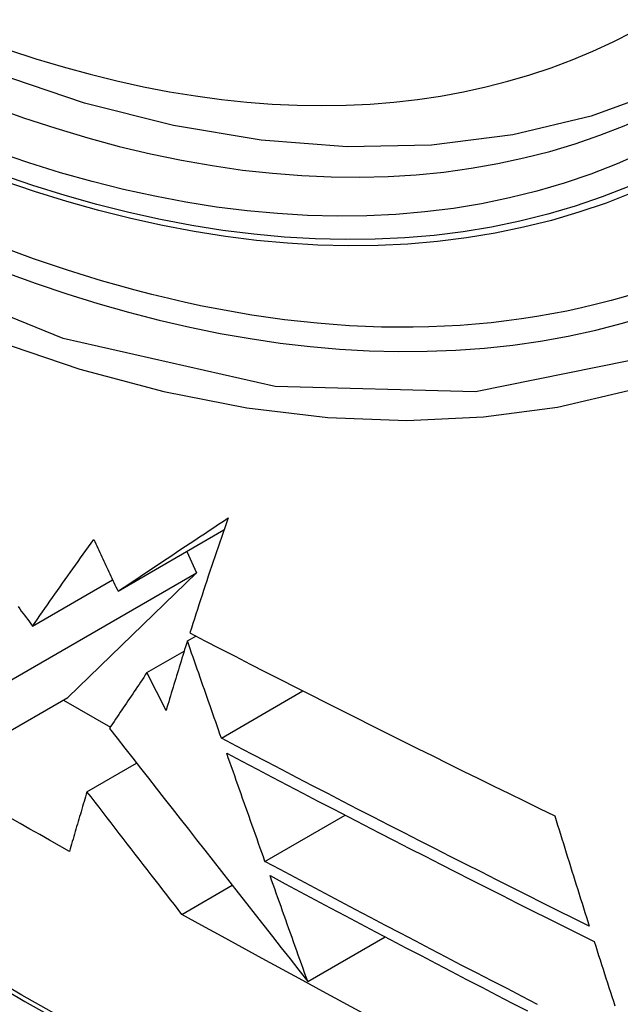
# Model space of a CAD drawing. Header units: inches. Extents: x 28 to 747, y 82 to 346.
# Tile 146 of 246: x 637.129 to 637.23, y 322.564 to 322.729. Entities that reach past the tile are written whole.
import ezdxf

# ---------------------------------------------------------------- set-up
doc = ezdxf.new("R2010")
doc.units = ezdxf.units.IN
doc.header["$MEASUREMENT"] = 0
doc.layers.add('Visible Edges(ANSI)', color=7, linetype='Continuous', lineweight=25)
doc.layers.add('Visible Tangent Edges(ANSI)', color=7, linetype='Continuous', lineweight=25)

msp = doc.modelspace()

# ---------------------------------------------------------------- linework, layer by layer
at = {"layer": 'Visible Edges(ANSI)'}
for p, q in [((637.14538, 322.6337), (637.16315, 322.64396)), ((637.15693, 322.64037), (637.15853, 322.63677)), ((637.12672, 322.61841), (637.15853, 322.63677)), ((637.15853, 322.63677), (637.13696, 322.61589)), ((637.13105, 322.62785), (637.14448, 322.6356)), ((637.15701, 322.62538), (637.15841, 322.62619)), ((637.15023, 322.62005), (637.15647, 322.62365)), ((637.15345, 322.61373), (637.15023, 322.62005)), ((637.16272, 322.60908), (637.1764, 322.61698)), ((637.1151, 322.60327), (637.13696, 322.61589)), ((637.13622, 322.61546), (637.14409, 322.61092)), ((637.14017, 322.6001), (637.14849, 322.6049)), ((637.17003, 322.5884), (637.18347, 322.59616)), ((637.1561, 322.57954), (637.16454, 322.58442)), ((637.17721, 322.56826), (637.1902, 322.57576))]:
    msp.add_line(p, q, dxfattribs=at)
at = {"layer": 'Visible Edges(ANSI)', "flags": 128}
for points in [[(637.2492, 322.72382), (637.23732, 322.71788), (637.22476, 322.71333), (637.2116, 322.7102), (637.19793, 322.70848), (637.18383, 322.70818), (637.1694, 322.70928), (637.15469, 322.71173), (637.13977, 322.71552), (637.12471, 322.7206), (637.10956, 322.72694), (637.09438, 322.73451), (637.07923, 322.74325), (637.06418, 322.75313), (637.04927, 322.7641), (637.03459, 322.77611), (637.02017, 322.78909), (637.00609, 322.803), (636.9924, 322.81776)], [(637.14538, 322.6337), (637.14611, 322.63419), (637.14685, 322.63468), (637.14759, 322.63518), (637.14834, 322.63567), (637.14908, 322.63617), (637.14983, 322.63667), (637.15059, 322.63717), (637.15134, 322.63767), (637.1521, 322.63818), (637.15286, 322.63869), (637.15363, 322.63919), (637.1544, 322.6397), (637.15517, 322.64022), (637.15594, 322.64073), (637.15672, 322.64124), (637.1575, 322.64176), (637.15828, 322.64228), (637.15907, 322.6428), (637.15986, 322.64333), (637.16065, 322.64385), (637.16145, 322.64438), (637.16225, 322.64491), (637.16305, 322.64544), (637.16386, 322.64597)], [(637.16386, 322.64597), (637.16357, 322.64515), (637.16328, 322.64434), (637.163, 322.64352), (637.16272, 322.64271), (637.16244, 322.6419), (637.16216, 322.64109), (637.16188, 322.64028), (637.16161, 322.63947), (637.16133, 322.63866), (637.16106, 322.63785), (637.16079, 322.63704), (637.16052, 322.63624), (637.16026, 322.63544), (637.15999, 322.63463), (637.15973, 322.63383), (637.15947, 322.63304), (637.15921, 322.63224), (637.15895, 322.63144), (637.15869, 322.63065), (637.15844, 322.62985), (637.15818, 322.62906), (637.15793, 322.62827), (637.15768, 322.62749), (637.15743, 322.6267)], [(637.13105, 322.62785), (637.13146, 322.62844), (637.13187, 322.62903), (637.13228, 322.62962), (637.1327, 322.63022), (637.13312, 322.63082), (637.13354, 322.63142), (637.13396, 322.63202), (637.13438, 322.63262), (637.1348, 322.63322), (637.13523, 322.63382), (637.13565, 322.63443), (637.13608, 322.63503), (637.13651, 322.63564), (637.13694, 322.63625), (637.13737, 322.63686), (637.1378, 322.63747), (637.13824, 322.63808), (637.13867, 322.63869), (637.13911, 322.6393), (637.13955, 322.63991), (637.13999, 322.64053), (637.14043, 322.64114), (637.14087, 322.64175), (637.14131, 322.64237)], [(637.14131, 322.64237), (637.14148, 322.64201), (637.14165, 322.64165), (637.14182, 322.64128), (637.14199, 322.64092), (637.14216, 322.64056), (637.14233, 322.6402), (637.1425, 322.63984), (637.14267, 322.63948), (637.14284, 322.63912), (637.14301, 322.63875), (637.14318, 322.63839), (637.14335, 322.63803), (637.14351, 322.63767), (637.14368, 322.63731), (637.14385, 322.63695), (637.14402, 322.63659), (637.14419, 322.63623), (637.14436, 322.63586), (637.14453, 322.6355), (637.1447, 322.63514), (637.14487, 322.63478), (637.14504, 322.63442), (637.14521, 322.63406), (637.14538, 322.6337)], [(637.12861, 322.63112), (637.12889, 322.63075), (637.12916, 322.63038), (637.12943, 322.63002), (637.1297, 322.62966), (637.12997, 322.62929), (637.13024, 322.62893), (637.13051, 322.62857), (637.13078, 322.62821), (637.13105, 322.62785)], [(637.15701, 322.62538), (637.15686, 322.62489), (637.15671, 322.6244), (637.15655, 322.62392), (637.1564, 322.62343), (637.15625, 322.62294), (637.1561, 322.62245), (637.15595, 322.62196), (637.1558, 322.62148), (637.15565, 322.62099), (637.1555, 322.6205), (637.15535, 322.62002), (637.1552, 322.61953), (637.15505, 322.61905), (637.1549, 322.61856), (637.15476, 322.61808), (637.15461, 322.61759), (637.15446, 322.61711), (637.15432, 322.61663), (637.15417, 322.61614), (637.15402, 322.61566), (637.15388, 322.61518), (637.15374, 322.6147), (637.15359, 322.61421), (637.15345, 322.61373)], [(637.16272, 322.60908), (637.16248, 322.60976), (637.16224, 322.61044), (637.16201, 322.61112), (637.16177, 322.61179), (637.16153, 322.61247), (637.16129, 322.61315), (637.16105, 322.61383), (637.16081, 322.61451), (637.16058, 322.61519), (637.16034, 322.61587), (637.1601, 322.61654), (637.15986, 322.61722), (637.15962, 322.6179), (637.15939, 322.61858), (637.15915, 322.61926), (637.15891, 322.61994), (637.15867, 322.62062), (637.15844, 322.6213), (637.1582, 322.62198), (637.15796, 322.62266), (637.15772, 322.62334), (637.15749, 322.62402), (637.15725, 322.6247), (637.15701, 322.62538)], [(637.15743, 322.6267), (637.15995, 322.62539), (637.16248, 322.62409), (637.16501, 322.62279), (637.16754, 322.62149), (637.17008, 322.62019), (637.17262, 322.6189), (637.17516, 322.61761), (637.17771, 322.61632), (637.18026, 322.61503), (637.18281, 322.61375), (637.18537, 322.61246), (637.18792, 322.61118), (637.19048, 322.60991), (637.19304, 322.60863), (637.1956, 322.60736), (637.19816, 322.60609), (637.20072, 322.60483), (637.20328, 322.60356), (637.20584, 322.6023), (637.2084, 322.60105), (637.21096, 322.59979), (637.21352, 322.59854), (637.21608, 322.5973), (637.21863, 322.59605)], [(637.15023, 322.62005), (637.14996, 322.61966), (637.1497, 322.61926), (637.14943, 322.61887), (637.14917, 322.61848), (637.1489, 322.61809), (637.14864, 322.6177), (637.14837, 322.6173), (637.14811, 322.61691), (637.14784, 322.61652), (637.14758, 322.61613), (637.14732, 322.61574), (637.14705, 322.61535), (637.14679, 322.61496), (637.14653, 322.61457), (637.14627, 322.61418), (637.14601, 322.61379), (637.14575, 322.6134), (637.14549, 322.61302), (637.14523, 322.61263), (637.14497, 322.61224), (637.14471, 322.61185), (637.14446, 322.61147), (637.1442, 322.61108), (637.14394, 322.6107)], [(637.14394, 322.6107), (637.14523, 322.60905), (637.14653, 322.60739), (637.14784, 322.60573), (637.14915, 322.60406), (637.15047, 322.60237), (637.1518, 322.60068), (637.15313, 322.59897), (637.15448, 322.59726), (637.15583, 322.59553), (637.15719, 322.5938), (637.15856, 322.59205), (637.15994, 322.59029), (637.16132, 322.58852), (637.16272, 322.58674), (637.16413, 322.58495), (637.16554, 322.58315), (637.16696, 322.58133), (637.1684, 322.5795), (637.16984, 322.57766), (637.17129, 322.57581), (637.17276, 322.57394), (637.17423, 322.57206), (637.17571, 322.57017), (637.17721, 322.56826)], [(637.22443, 322.57756), (637.22182, 322.57885), (637.21922, 322.58015), (637.21663, 322.58144), (637.21403, 322.58274), (637.21144, 322.58404), (637.20885, 322.58534), (637.20626, 322.58665), (637.20368, 322.58795), (637.2011, 322.58926), (637.19852, 322.59056), (637.19594, 322.59187), (637.19337, 322.59319), (637.1908, 322.5945), (637.18823, 322.59581), (637.18567, 322.59713), (637.18311, 322.59845), (637.18055, 322.59977), (637.17799, 322.60109), (637.17544, 322.60242), (637.17289, 322.60375), (637.17034, 322.60508), (637.1678, 322.60641), (637.16526, 322.60775), (637.16272, 322.60908)], [(637.17003, 322.5884), (637.16976, 322.58916), (637.1695, 322.58991), (637.16923, 322.59066), (637.16896, 322.59142), (637.16869, 322.59217), (637.16843, 322.59293), (637.16816, 322.59368), (637.16789, 322.59444), (637.16762, 322.59519), (637.16735, 322.59595), (637.16709, 322.59671), (637.16682, 322.59746), (637.16655, 322.59822), (637.16628, 322.59898), (637.16602, 322.59973), (637.16575, 322.60049), (637.16548, 322.60125), (637.16522, 322.602), (637.16495, 322.60276), (637.16468, 322.60352), (637.16441, 322.60427), (637.16415, 322.60503), (637.16388, 322.60578), (637.16361, 322.60654)], [(637.16361, 322.60654), (637.16616, 322.6052), (637.1687, 322.60386), (637.17125, 322.60252), (637.1738, 322.60119), (637.17635, 322.59985), (637.17891, 322.59852), (637.18147, 322.5972), (637.18403, 322.59587), (637.18659, 322.59455), (637.18916, 322.59323), (637.19172, 322.59191), (637.19429, 322.59059), (637.19687, 322.58928), (637.19944, 322.58797), (637.20201, 322.58666), (637.20459, 322.58535), (637.20717, 322.58404), (637.20975, 322.58274), (637.21233, 322.58144), (637.21491, 322.58014), (637.2175, 322.57885), (637.22008, 322.57755), (637.22267, 322.57626), (637.22525, 322.57497)], [(637.14017, 322.6001), (637.14005, 322.59968), (637.13992, 322.59926), (637.1398, 322.59885), (637.13968, 322.59843), (637.13955, 322.59801), (637.13943, 322.59759), (637.13931, 322.59717), (637.13918, 322.59675), (637.13906, 322.59634), (637.13894, 322.59592), (637.13881, 322.5955), (637.13869, 322.59508), (637.13857, 322.59466), (637.13844, 322.59425), (637.13832, 322.59383), (637.1382, 322.59341), (637.13808, 322.59299), (637.13796, 322.59258), (637.13784, 322.59216), (637.13771, 322.59174), (637.13759, 322.59133), (637.13747, 322.59091), (637.13735, 322.5905), (637.13723, 322.59008)], [(637.1561, 322.57954), (637.15547, 322.58035), (637.15484, 322.58117), (637.1542, 322.58199), (637.15355, 322.58282), (637.15291, 322.58366), (637.15226, 322.5845), (637.1516, 322.58534), (637.15094, 322.58619), (637.15028, 322.58705), (637.14962, 322.58791), (637.14895, 322.58877), (637.14828, 322.58963), (637.14761, 322.5905), (637.14694, 322.59137), (637.14626, 322.59224), (637.14559, 322.59311), (637.14491, 322.59398), (637.14423, 322.59486), (637.14355, 322.59573), (637.14288, 322.59661), (637.1422, 322.59748), (637.14152, 322.59836), (637.14085, 322.59923), (637.14017, 322.6001)], [(637.13723, 322.59008), (637.13557, 322.59102), (637.13391, 322.59196), (637.13225, 322.5929), (637.13059, 322.59384), (637.12894, 322.59478), (637.12729, 322.59572)], [(637.21863, 322.59605), (637.21887, 322.59528), (637.21911, 322.59451), (637.21935, 322.59373), (637.21959, 322.59296), (637.21983, 322.59219), (637.22007, 322.59141), (637.22031, 322.59064), (637.22055, 322.58987), (637.22079, 322.5891), (637.22103, 322.58833), (637.22127, 322.58756), (637.22151, 322.58678), (637.22176, 322.58601), (637.222, 322.58524), (637.22224, 322.58447), (637.22248, 322.5837), (637.22272, 322.58293), (637.22297, 322.58216), (637.22321, 322.58139), (637.22345, 322.58063), (637.2237, 322.57986), (637.22394, 322.57909), (637.22418, 322.57832), (637.22443, 322.57756)], [(637.21576, 322.56445), (637.21319, 322.56577), (637.21063, 322.56709), (637.20807, 322.56841), (637.20551, 322.56973), (637.20296, 322.57105), (637.20041, 322.57237), (637.19786, 322.5737), (637.19532, 322.57503), (637.19278, 322.57636), (637.19024, 322.57769), (637.18771, 322.57902), (637.18517, 322.58035), (637.18264, 322.58169), (637.18012, 322.58303), (637.17759, 322.58437), (637.17507, 322.58571), (637.17255, 322.58706), (637.17003, 322.5884)], [(637.17087, 322.58603), (637.1734, 322.58468), (637.17592, 322.58333), (637.17845, 322.58198), (637.18098, 322.58064), (637.18351, 322.5793), (637.18604, 322.57796), (637.18858, 322.57662), (637.19111, 322.57528), (637.19365, 322.57395), (637.1962, 322.57262), (637.19874, 322.57129), (637.20129, 322.56996), (637.20383, 322.56863), (637.20638, 322.56731), (637.20894, 322.56599), (637.21149, 322.56467), (637.21405, 322.56335)], [(637.17721, 322.56826), (637.17694, 322.569), (637.17668, 322.56974), (637.17641, 322.57048), (637.17615, 322.57122), (637.17589, 322.57196), (637.17562, 322.5727), (637.17536, 322.57344), (637.17509, 322.57418), (637.17483, 322.57492), (637.17457, 322.57566), (637.1743, 322.5764), (637.17404, 322.57714), (637.17377, 322.57788), (637.17351, 322.57862), (637.17325, 322.57936), (637.17298, 322.5801), (637.17272, 322.58085), (637.17245, 322.58159), (637.17219, 322.58233), (637.17193, 322.58307), (637.17166, 322.58381), (637.1714, 322.58455), (637.17114, 322.58529), (637.17087, 322.58603)], [(637.18656, 322.56294), (637.18315, 322.56477), (637.17975, 322.56661), (637.17635, 322.56845), (637.17296, 322.57029), (637.16958, 322.57214), (637.1662, 322.57398), (637.16283, 322.57583), (637.15946, 322.57769), (637.1561, 322.57954)], [(637.22525, 322.57497), (637.2255, 322.5742), (637.22574, 322.57343), (637.22599, 322.57266), (637.22624, 322.5719), (637.22648, 322.57113), (637.22673, 322.57036), (637.22698, 322.56959), (637.22722, 322.56882), (637.22747, 322.56805), (637.22772, 322.56729), (637.22797, 322.56652), (637.22821, 322.56575), (637.22846, 322.56498), (637.22871, 322.56422)]]:
    msp.add_lwpolyline(points, dxfattribs=at)
at = {"layer": 'Visible Edges(ANSI)'}
msp.add_ellipse((637.08539, 322.99066), major_axis=(0.15748, -0.27276), ratio=0.57735, start_param=2.363977, end_param=7.060801, dxfattribs=at)
msp.add_ellipse((637.08191, 322.98865), major_axis=(0.15994, -0.27703), ratio=0.57735, dxfattribs=at)
at = {"layer": 'Visible Tangent Edges(ANSI)', "flags": 128}
for points in [[(637.33035, 322.84344), (637.32743, 322.80224), (637.31902, 322.76519), (637.30526, 322.73308), (637.28652, 322.70666), (637.26328, 322.68659), (637.23605, 322.67334), (637.20534, 322.6671), (637.17176, 322.66801), (637.13617, 322.67605), (637.09931, 322.69103), (637.06202, 322.71267), (637.02522, 322.74039), (636.98958, 322.77369), (636.95601, 322.81177), (636.92529, 322.85368)], [(636.9422, 322.82441), (636.95467, 322.80836), (636.96758, 322.7929), (636.98089, 322.77807), (636.99455, 322.76394), (637.0085, 322.75057), (637.02268, 322.73802), (637.03704, 322.72632), (637.05154, 322.71551), (637.06614, 322.70561), (637.0808, 322.69665), (637.09549, 322.68867), (637.11012, 322.68171), (637.12462, 322.6758), (637.13896, 322.67094), (637.15309, 322.66716), (637.16698, 322.66445), (637.18057, 322.66283), (637.19382, 322.66231), (637.20669, 322.6629), (637.21909, 322.66457), (637.23101, 322.66733), (637.24241, 322.67116)], [(636.83974, 322.78903), (636.86302, 322.76663), (636.88655, 322.74482), (636.91031, 322.72363), (636.93427, 322.70309), (636.9584, 322.68323), (636.98268, 322.66406), (637.00707, 322.64562), (637.03155, 322.62793), (637.05609, 322.61099), (637.08065, 322.59485), (637.10521, 322.5795), (637.12977, 322.56494), (637.15432, 322.55118), (637.17886, 322.53822), (637.20337, 322.52606), (637.22783, 322.51473), (637.25221, 322.50422), (637.27647, 322.49457), (637.30061, 322.48576), (637.32463, 322.4778), (637.34849, 322.4707), (637.37218, 322.46446)], [(637.37082, 322.46612), (637.34723, 322.47228), (637.32347, 322.4793), (637.29955, 322.48719), (637.27549, 322.49592), (637.25132, 322.50551), (637.22702, 322.51595), (637.20264, 322.52723), (637.1782, 322.53934), (637.15372, 322.55226), (637.12924, 322.56598), (637.10474, 322.5805), (637.08024, 322.59582), (637.05573, 322.61195), (637.03125, 322.62886), (637.00682, 322.64654), (636.98248, 322.66497), (636.95826, 322.68412), (636.93419, 322.70396), (636.91029, 322.72449), (636.8866, 322.74566), (636.86314, 322.76744), (636.83992, 322.78983)]]:
    msp.add_lwpolyline(points, dxfattribs=at)
at = {"layer": 'Visible Tangent Edges(ANSI)'}
for centre, major_axis, start_param, end_param in [((637.0844, 322.99008), (-0.17318, 0.29996), 5.05527, 10.652693), ((637.08435, 322.99005), (0.15059, -0.26083), 4.097754, 6.89782)]:
    msp.add_ellipse(centre, major_axis=major_axis, ratio=0.57735, start_param=start_param, end_param=end_param, dxfattribs=at)
for centre, major_axis in [((637.08499, 322.99042), (-0.17111, 0.29637)), ((637.08202, 322.98871), (0.1627, -0.2818)), ((637.08191, 322.98865), (-0.1621, 0.28076))]:
    msp.add_ellipse(centre, major_axis=major_axis, ratio=0.57735, dxfattribs=at)

doc.saveas('drawing.dxf')
